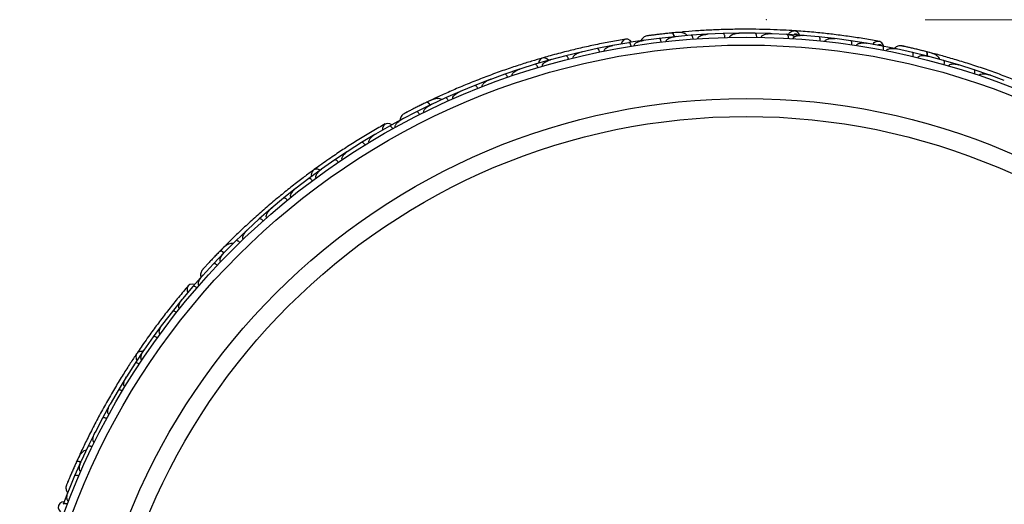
# Model space of a CAD drawing. Header units: millimetres. Extents: x 67.9 to 154, y 110.8 to 178.6.
# Tile 102 of 109: x 124.5 to 130.7, y 138.8 to 141.8. Entities that reach past the tile are written whole.
import ezdxf

# ---------------------------------------------------------------- set-up
doc = ezdxf.new("R2010")
doc.units = ezdxf.units.MM
doc.header["$PDSIZE"] = -1
doc.styles.add('SLDTEXTSTYLE0', font='TXT', dxfattribs={"width": 0.75})
doc.dimstyles.new('SLDDIMSTYLE0', dxfattribs={"dimtxt": 3.5, "dimasz": 3.302, "dimexe": 0, "dimexo": 0.0625, "dimgap": 0.875, "dimtad": 1, "dimdec": 0, "dimlfac": 20, "dimrnd": 1e-09, "dimzin": 12, "dimdsep": 46, "dimtxsty": 'SLDTEXTSTYLE0', "dimsah": 1, "dimcen": 0.09, "dimadec": 0, "dimazin": 3, "dimtfac": 1, "dimtofl": 0, "dimtmove": 0, "dimatfit": 3, "dimfxl": 1, "dimfrac": 2, "dimtolj": 1, "dimtzin": 12, "dimarcsym": 0})

# ---------------------------------------------------------------- blocks, each defined once
blk = doc.blocks.new('_D')
at = {"color": 7, "linetype": 'Continuous', "lineweight": 18, "transparency": 16777216}
for p, q in [((130.226, 141.8453), (153.9517, 141.8453)), ((152.9517, 141.8453), (152.9517, 114.3453)), ((129.4723, 114.3453), (153.9517, 114.3453))]:
    blk.add_line(p, q, dxfattribs=at)
for points in [[(152.9517, 141.8453), (152.4437, 138.5433), (153.4597, 138.5433)], [(152.9517, 114.3453), (153.4597, 117.6473), (152.4437, 117.6473)]]:
    blk.add_solid(points, dxfattribs=at)
at = {"color": 7, "linetype": 'Continuous', "lineweight": 18, "transparency": 16777216, "insert": (148.44, 125.2081), "char_height": 3.5, "attachment_point": 1, "rotation": 90, "style": 'SLDTEXTSTYLE0'}
blk.add_mtext('550', dxfattribs=at)

msp = doc.modelspace()

# ---------------------------------------------------------------- linework, layer by layer
at = {"color": 7, "linetype": 'Continuous', "lineweight": 25}
for p, q in [((128.6969, 141.7676), (128.6371, 141.762)), ((128.457, 141.7154), (128.3592, 141.7005)), ((128.4545, 141.7145), (128.4487, 141.7138)), ((128.5499, 141.7274), (128.4489, 141.7138)), ((128.6478, 141.7381), (128.5499, 141.7274)), ((128.657, 141.7386), (128.6506, 141.738)), ((128.7516, 141.7471), (128.6507, 141.738)), ((128.8494, 141.7535), (128.7516, 141.7471)), ((128.953, 141.7578), (128.8521, 141.7532)), ((128.8591, 141.7535), (128.8521, 141.7532)), ((129.0507, 141.7599), (128.953, 141.7579)), ((129.1542, 141.7597), (129.0535, 141.7596)), ((129.0608, 141.7596), (129.0536, 141.7596)), ((129.2518, 141.7576), (129.1542, 141.7598)), ((129.3551, 141.7529), (129.2545, 141.7571)), ((129.2621, 141.7568), (129.2547, 141.7571)), ((129.4526, 141.7464), (129.3552, 141.7529)), ((129.5558, 141.7372), (129.4553, 141.7458)), ((129.4629, 141.7452), (129.4556, 141.7458)), ((129.6532, 141.7265), (129.5559, 141.7373)), ((129.7563, 141.7127), (129.6559, 141.7257)), ((129.6633, 141.7248), (129.6562, 141.7257)), ((129.8535, 141.6976), (129.7563, 141.7127)), ((128.0579, 141.6411), (127.9628, 141.618)), ((128.1596, 141.6634), (128.0607, 141.6414)), ((128.068, 141.643), (128.061, 141.6415)), ((128.2561, 141.6825), (128.1596, 141.6635)), ((128.3592, 141.7004), (128.2589, 141.6827)), ((128.2658, 141.6839), (128.2592, 141.6827)), ((129.9565, 141.6792), (129.8562, 141.6968)), ((129.8631, 141.6955), (129.8566, 141.6967)), ((130.0457, 141.6614), (129.9566, 141.6792)), ((130.0509, 141.6598), (130.0453, 141.6611)), ((130.145, 141.6392), (130.0454, 141.661)), ((130.0536, 141.6598), (130.0457, 141.6614)), ((130.2407, 141.6158), (130.145, 141.6393)), ((130.2813, 141.6309), (130.2388, 141.642)), ((127.8626, 141.5913), (127.7688, 141.5641)), ((127.9628, 141.6179), (127.8654, 141.5917)), ((127.8727, 141.5936), (127.8656, 141.5917)), ((130.2494, 141.6132), (130.2432, 141.6148)), ((130.3413, 141.5888), (130.2433, 141.6148)), ((130.4353, 141.5613), (130.3413, 141.5888)), ((127.6701, 141.5331), (127.5777, 141.5018)), ((127.7688, 141.564), (127.6729, 141.5336)), ((127.6801, 141.5358), (127.673, 141.5336)), ((130.4444, 141.5581), (130.4378, 141.5602)), ((130.5342, 141.53), (130.4378, 141.5602)), ((130.6267, 141.4985), (130.5342, 141.53)), ((127.4804, 141.4665), (127.3893, 141.4312)), ((127.5777, 141.5017), (127.4831, 141.4671)), ((127.4899, 141.4696), (127.4831, 141.4672)), ((130.7239, 141.463), (130.6292, 141.4973)), ((130.6361, 141.4948), (130.6293, 141.4973)), ((127.2934, 141.3916), (127.2037, 141.3522)), ((127.3025, 141.395), (127.296, 141.3923)), ((127.3893, 141.4311), (127.2961, 141.3923)), ((127.1307, 141.3458), (127.091, 141.327)), ((127.2037, 141.3521), (127.1119, 141.3091)), ((127.1092, 141.3082), (127.0209, 141.2647)), ((127.1177, 141.3118), (127.1119, 141.3091)), ((126.9377, 141.2216), (126.8508, 141.1742)), ((126.9356, 141.2199), (126.9305, 141.2173)), ((127.0209, 141.2646), (126.9306, 141.2173)), ((126.8509, 141.1741), (126.7627, 141.1231)), ((126.7601, 141.122), (126.6759, 141.0711)), ((126.7688, 141.1266), (126.763, 141.1233)), ((126.676, 141.071), (126.5906, 141.0165)), ((126.5969, 141.0205), (126.5909, 141.0167)), ((126.5066, 140.961), (126.4241, 140.903)), ((126.5881, 141.0153), (126.5066, 140.961)), ((126.4216, 140.9017), (126.3428, 140.844)), ((126.4303, 140.9073), (126.4242, 140.9031)), ((126.3428, 140.844), (126.263, 140.7825)), ((126.2606, 140.7811), (126.1844, 140.7201)), ((126.269, 140.7871), (126.2631, 140.7826)), ((126.1845, 140.7201), (126.1074, 140.6552)), ((126.1051, 140.6537), (126.0315, 140.5893)), ((126.113, 140.6599), (126.1075, 140.6552)), ((126.0316, 140.5893), (125.9573, 140.5209)), ((125.9624, 140.5256), (125.9572, 140.5209)), ((125.955, 140.5193), (125.8842, 140.4516)), ((125.8177, 140.4207), (125.7869, 140.3894)), ((125.8842, 140.4516), (125.8127, 140.3798)), ((125.8105, 140.378), (125.7423, 140.3069)), ((125.8172, 140.3842), (125.8126, 140.3797)), ((125.7424, 140.3069), (125.6737, 140.2315)), ((125.6788, 140.238), (125.6135, 140.1637)), ((125.6775, 140.2357), (125.6736, 140.2314)), ((125.6135, 140.1636), (125.5482, 140.0855)), ((125.5527, 140.0909), (125.5484, 140.0858)), ((125.5461, 140.0836), (125.4844, 140.007)), ((125.4844, 140.0069), (125.4229, 139.9265)), ((125.4209, 139.9245), (125.3629, 139.8457)), ((125.4274, 139.9324), (125.423, 139.9268)), ((125.3629, 139.8456), (125.3052, 139.7629)), ((125.3033, 139.7608), (125.249, 139.6797)), ((125.3096, 139.7691), (125.3053, 139.7631)), ((125.249, 139.6796), (125.1951, 139.5946)), ((125.1991, 139.601), (125.1951, 139.5947)), ((125.1933, 139.5925), (125.1425, 139.5091)), ((125.1426, 139.509), (125.0924, 139.4217)), ((125.0907, 139.4195), (125.0436, 139.3339)), ((125.096, 139.4281), (125.0924, 139.4218)), ((125.0437, 139.3339), (124.9972, 139.2442)), ((124.9956, 139.2419), (124.9522, 139.1541)), ((125.0004, 139.2503), (124.9972, 139.2442)), ((124.9004, 139.1023), (124.8821, 139.0623)), ((124.9523, 139.154), (124.9097, 139.0621)), ((124.9081, 139.0597), (124.8684, 138.9696)), ((124.9123, 139.0678), (124.9096, 139.062)), ((124.8685, 138.9695), (124.8297, 138.8753)), ((124.8324, 138.8831), (124.7964, 138.7909)), ((124.8319, 138.8805), (124.8297, 138.8751))]:
    msp.add_line(p, q, dxfattribs=at)
at = {"color": 7, "linetype": 'Continuous', "lineweight": 25, "flags": 128}
for points in [[(128.3764, 141.7035), (128.3673, 141.7139), (128.3532, 141.7217), (128.3382, 141.7225), (128.3245, 141.7159), (128.3143, 141.7031), (128.3102, 141.6922)], [(130.185, 141.6556), (130.1853, 141.6555), (130.1856, 141.6554)], [(127.8542, 141.589), (127.8429, 141.599), (127.8281, 141.6047), (127.8134, 141.6033), (127.8009, 141.5951), (127.7924, 141.5812), (127.7898, 141.5706)], [(127.041, 141.3028), (127.0413, 141.303), (127.0416, 141.3031)], [(126.866, 141.1828), (126.8539, 141.1895), (126.8379, 141.192), (126.8236, 141.1876), (126.813, 141.1768), (126.8078, 141.1612), (126.8076, 141.1496)], [(126.4144, 140.8967), (126.4005, 140.9022), (126.3846, 140.9025), (126.3712, 140.8962), (126.3623, 140.8842), (126.3591, 140.8682), (126.3602, 140.8573)], [(125.7482, 140.3496), (125.7484, 140.3499), (125.7487, 140.3501)], [(125.6248, 140.177), (125.6111, 140.1791), (125.5952, 140.1761), (125.5833, 140.167), (125.5771, 140.1532), (125.5775, 140.1368), (125.5813, 140.1258)], [(125.2983, 139.7536), (125.2833, 139.7541), (125.2683, 139.7489), (125.2579, 139.7384), (125.2536, 139.7241), (125.256, 139.708), (125.2608, 139.6981)], [(124.8593, 139.0117), (124.8595, 139.012), (124.8596, 139.0123)], [(124.8024, 138.8073), (124.7889, 138.8046), (124.775, 138.7963), (124.7669, 138.7837), (124.7657, 138.7686), (124.7717, 138.7533), (124.7791, 138.7443)]]:
    msp.add_lwpolyline(points, dxfattribs=at)
at = {"color": 1, "linetype": 'Continuous', "lineweight": 25, "flags": 128}
for points in [[(128.647, 141.7378), (128.6461, 141.7408), (128.6434, 141.7482), (128.6404, 141.7541), (128.6373, 141.7585), (128.6341, 141.761), (128.631, 141.7616)], [(130.2398, 141.6158), (130.2399, 141.619), (130.2399, 141.6268), (130.2392, 141.6334), (130.2377, 141.6386), (130.2356, 141.6421), (130.2329, 141.6437)], [(127.1085, 141.3076), (127.1066, 141.3102), (127.1016, 141.3161), (127.0968, 141.3207), (127.0924, 141.3237), (127.0885, 141.325), (127.0853, 141.3246)], [(125.81, 140.3772), (125.8073, 140.379), (125.8006, 140.3829), (125.7945, 140.3855), (125.7893, 140.3868), (125.7852, 140.3867), (125.7824, 140.3852)], [(124.908, 139.0588), (124.9049, 139.0595), (124.8972, 139.0609), (124.8906, 139.0613), (124.8852, 139.0607), (124.8815, 139.0592), (124.8793, 139.0569)]]:
    msp.add_lwpolyline(points, dxfattribs=at)
at = {"color": 7, "linetype": 'Continuous', "lineweight": 25}
for radius in [4.575, 4.525, 4.188, 4.075]:
    msp.add_circle((129.0976, 137.1602), radius, dxfattribs=at)
for centre, start, end in [((130.2768, 141.6059), 25.6192, 71.09896), ((127.1433, 141.3238), 65.6192, 111.09896), ((125.8372, 140.4043), 85.6192, 131.09896), ((124.9242, 139.0936), 105.6192, 151.09896)]:
    msp.add_arc(centre, 0.0257, start, end, dxfattribs=at)
for points, knots in [([(128.7271, 141.7447), (128.7257, 141.7464), (128.7213, 141.7522), (128.7053, 141.7609), (128.6752, 141.7658), (128.646, 141.7631), (128.6309, 141.7616)], [0, 0, 0, 0, 0.072179, 0.23804, 0.606499, 1, 1, 1, 1]), ([(129.4028, 141.7752), (129.38, 141.7766), (129.3346, 141.7794), (129.2512, 141.783), (129.1601, 141.7851), (129.0634, 141.7855), (128.9649, 141.7836), (128.8684, 141.7799), (128.7765, 141.7744), (128.7229, 141.77), (128.6961, 141.7678)], [0, 0, 0, 0, 0.125106, 0.249728, 0.374674, 0.499875, 0.624989, 0.750289, 0.875176, 1, 1, 1, 1]), ([(129.4345, 141.7476), (129.4325, 141.752), (129.4282, 141.7614), (129.4163, 141.7707), (129.4058, 141.7756), (129.4001, 141.7751), (129.3994, 141.775)], [0, 0, 0, 0, 0.294651, 0.633998, 0.954008, 1, 1, 1, 1]), ([(129.9394, 141.708), (129.9089, 141.7135), (129.851, 141.7239), (129.7529, 141.7389), (129.6577, 141.7515), (129.5598, 141.7624), (129.4748, 141.7703), (129.4194, 141.7739), (129.4007, 141.7751)], [0, 0, 0, 0, 0.214182, 0.407294, 0.580755, 0.735775, 0.910849, 1, 1, 1, 1]), ([(128.3392, 141.7227), (128.3089, 141.7174), (128.2511, 141.7075), (128.1539, 141.6883), (128.06, 141.6677), (127.964, 141.6445), (127.8847, 141.6238), (127.8347, 141.6093), (127.8203, 141.6051)], [0, 0, 0, 0, 0.218056, 0.41472, 0.591204, 0.748988, 0.927243, 1, 1, 1, 1]), ([(128.393, 141.6807), (128.3929, 141.6811), (128.3927, 141.6826), (128.393, 141.6857), (128.3952, 141.6906), (128.4028, 141.6987), (128.416, 141.7058), (128.4326, 141.7113), (128.4433, 141.7135), (128.4488, 141.7143), (128.4489, 141.7143)], [0, 0, 0, 0, 0.0165279, 0.0607653, 0.1238722, 0.2334997, 0.5249132, 0.7588895, 0.9964268, 1, 1, 1, 1]), ([(128.4729, 141.7428), (128.4689, 141.7417), (128.4609, 141.7397), (128.4507, 141.7332), (128.4429, 141.7252), (128.4378, 141.7182), (128.4365, 141.7136), (128.4362, 141.7123)], [0, 0, 0, 0, 0.25091, 0.490928, 0.714443, 0.918171, 1, 1, 1, 1]), ([(128.6342, 141.762), (128.6247, 141.761), (128.6056, 141.759), (128.5762, 141.7558), (128.548, 141.7525), (128.5226, 141.7494), (128.501, 141.7466), (128.4849, 141.7445), (128.4747, 141.7431), (128.4734, 141.7429), (128.4728, 141.7428)], [0, 0, 0, 0, 0.125334, 0.250235, 0.375705, 0.501507, 0.627081, 0.752403, 0.878333, 1, 1, 1, 1]), ([(128.5008, 141.7466), (128.4933, 141.7456), (128.4785, 141.7436), (128.4748, 141.7431), (128.473, 141.7428)], [0, 0, 0, 0, 0.499789, 1, 1, 1, 1]), ([(128.5632, 141.7039), (128.5629, 141.7055), (128.5623, 141.7096), (128.5606, 141.7159), (128.5577, 141.7221), (128.5543, 141.7264), (128.5516, 141.7276), (128.5501, 141.7275), (128.5499, 141.7275), (128.5498, 141.7275)], [0, 0, 0, 0, 0.115379, 0.305714, 0.501275, 0.725673, 0.950237, 0.993474, 1, 1, 1, 1]), ([(128.5936, 141.7074), (128.5936, 141.7081), (128.5935, 141.7099), (128.5943, 141.7133), (128.5972, 141.7184), (128.6071, 141.727), (128.6256, 141.7345), (128.642, 141.7376), (128.6506, 141.7385), (128.6507, 141.7385)], [0, 0, 0, 0, 0.027389, 0.072139, 0.141885, 0.269095, 0.620342, 0.996419, 1, 1, 1, 1]), ([(128.6457, 141.7368), (128.6456, 141.7374), (128.6444, 141.7431), (128.6411, 141.7514), (128.6362, 141.7598), (128.6328, 141.7618), (128.6311, 141.7617), (128.631, 141.7616)], [0, 0, 0, 0, 0.031649, 0.346473, 0.661385, 0.976294, 1, 1, 1, 1]), ([(128.7639, 141.7231), (128.7637, 141.7246), (128.7633, 141.7288), (128.7618, 141.7351), (128.7592, 141.7414), (128.7559, 141.7459), (128.7533, 141.7472), (128.7518, 141.7472), (128.7516, 141.7472), (128.7515, 141.7472)], [0, 0, 0, 0, 0.11561, 0.30578, 0.501222, 0.725698, 0.950344, 0.993485, 1, 1, 1, 1]), ([(128.7941, 141.7252), (128.7941, 141.7261), (128.7941, 141.7282), (128.7955, 141.7321), (128.7994, 141.7374), (128.8121, 141.7462), (128.8307, 141.7515), (128.8462, 141.7534), (128.8522, 141.7537), (128.8523, 141.7537)], [0, 0, 0, 0, 0.0388574, 0.084812, 0.162938, 0.3126958, 0.7369051, 0.9964149, 1, 1, 1, 1]), ([(128.9643, 141.7333), (128.9643, 141.7335), (128.9642, 141.7363), (128.9636, 141.7418), (128.9618, 141.7487), (128.9591, 141.7543), (128.9561, 141.7574), (128.9539, 141.758), (128.953, 141.758), (128.953, 141.758)], [0, 0, 0, 0, 0.016652, 0.207028, 0.398551, 0.59936, 0.831024, 0.993492, 1, 1, 1, 1]), ([(128.9944, 141.7341), (128.9944, 141.7341), (128.9943, 141.7354), (128.9947, 141.7382), (128.9971, 141.7426), (129.0041, 141.7492), (129.0172, 141.755), (129.0348, 141.759), (129.0472, 141.76), (129.0536, 141.76), (129.0536, 141.76)], [0, 0, 0, 0, 0.002835, 0.050977, 0.110337, 0.207812, 0.453185, 0.72164, 0.996415, 1, 1, 1, 1]), ([(129.1644, 141.7348), (129.1644, 141.735), (129.1644, 141.7378), (129.1641, 141.7432), (129.1626, 141.7502), (129.1602, 141.7559), (129.1572, 141.7592), (129.1551, 141.7599), (129.1543, 141.7599), (129.1542, 141.7599)], [0, 0, 0, 0, 0.016742, 0.207072, 0.39855, 0.599335, 0.831038, 0.993495, 1, 1, 1, 1]), ([(129.1944, 141.7342), (129.1944, 141.7345), (129.1944, 141.7356), (129.195, 141.7381), (129.1967, 141.7414), (129.2014, 141.7464), (129.2091, 141.7507), (129.2272, 141.7568), (129.2427, 141.758), (129.2547, 141.7576), (129.2547, 141.7576)], [0, 0, 0, 0, 0.013073, 0.044023, 0.100225, 0.166357, 0.329721, 0.473923, 0.996413, 1, 1, 1, 1]), ([(129.3522, 141.7532), (129.3523, 141.7532), (129.3565, 141.7529), (129.3648, 141.7521), (129.3786, 141.7493), (129.3921, 141.7453), (129.4003, 141.7395), (129.4035, 141.7372)], [0, 0, 0, 0, 0.004523, 0.233196, 0.460094, 0.786504, 1, 1, 1, 1]), ([(129.3643, 141.7275), (129.3643, 141.729), (129.3645, 141.7332), (129.3638, 141.7397), (129.3621, 141.7463), (129.3594, 141.7511), (129.3569, 141.7528), (129.3555, 141.753), (129.3552, 141.753), (129.3552, 141.753)], [0, 0, 0, 0, 0.115812, 0.305837, 0.501174, 0.72572, 0.95044, 0.993495, 1, 1, 1, 1]), ([(129.3943, 141.7256), (129.3943, 141.7262), (129.3945, 141.728), (129.3958, 141.7311), (129.4004, 141.7368), (129.409, 141.7412), (129.4279, 141.7467), (129.4436, 141.7472), (129.4555, 141.7463), (129.4556, 141.7463)], [0, 0, 0, 0, 0.02335, 0.0734618, 0.134698, 0.325553, 0.4727956, 0.9964114, 1, 1, 1, 1]), ([(129.5639, 141.7114), (129.564, 141.713), (129.5643, 141.7171), (129.564, 141.7237), (129.5625, 141.7303), (129.5601, 141.7353), (129.5577, 141.737), (129.5562, 141.7373), (129.556, 141.7373), (129.5559, 141.7373)], [0, 0, 0, 0, 0.115717, 0.305809, 0.501194, 0.725709, 0.950396, 0.993491, 1, 1, 1, 1]), ([(129.5939, 141.7082), (129.594, 141.7091), (129.5943, 141.7107), (129.5956, 141.7135), (129.599, 141.7176), (129.6054, 141.7214), (129.6187, 141.7261), (129.6359, 141.7277), (129.6501, 141.7269), (129.6561, 141.7262), (129.6562, 141.7262)], [0, 0, 0, 0, 0.033619, 0.06472, 0.12594, 0.251128, 0.375462, 0.735616, 0.996419, 1, 1, 1, 1]), ([(129.6533, 141.7266), (129.6533, 141.7265), (129.6542, 141.7264), (129.6551, 141.7257), (129.6559, 141.725)], [0, 0, 0, 0, 0.036565, 1, 1, 1, 1]), ([(129.7632, 141.6866), (129.7632, 141.6868), (129.7636, 141.6896), (129.764, 141.695), (129.7634, 141.7021), (129.7618, 141.7081), (129.7593, 141.7117), (129.7573, 141.7127), (129.7565, 141.7128), (129.7564, 141.7128)], [0, 0, 0, 0, 0.016361, 0.206885, 0.398546, 0.599431, 0.830981, 0.993482, 1, 1, 1, 1]), ([(129.9642, 141.6777), (129.9635, 141.6807), (129.9617, 141.6892), (129.9527, 141.6997), (129.9423, 141.7074), (129.9353, 141.7081), (129.9334, 141.7083)], [0, 0, 0, 0, 0.188113, 0.540672, 0.870811, 1, 1, 1, 1]), ([(128.0085, 141.6037), (128.0083, 141.6045), (128.008, 141.6061), (128.0083, 141.6092), (128.01, 141.6142), (128.0147, 141.62), (128.0257, 141.629), (128.0413, 141.6364), (128.0549, 141.6405), (128.0608, 141.6419), (128.0609, 141.6419)], [0, 0, 0, 0, 0.033619, 0.06472, 0.12594, 0.251128, 0.375462, 0.735616, 0.996419, 1, 1, 1, 1]), ([(128.175, 141.6412), (128.1749, 141.6415), (128.1743, 141.6442), (128.1728, 141.6494), (128.1699, 141.6559), (128.1663, 141.661), (128.1627, 141.6636), (128.1605, 141.6638), (128.1597, 141.6636), (128.1596, 141.6636)], [0, 0, 0, 0, 0.016361, 0.206885, 0.398546, 0.599431, 0.830981, 0.993482, 1, 1, 1, 1]), ([(128.2048, 141.6473), (128.2047, 141.6484), (128.2045, 141.6498), (128.2049, 141.6527), (128.2066, 141.6574), (128.2117, 141.6632), (128.2232, 141.6718), (128.2392, 141.6785), (128.253, 141.6821), (128.259, 141.6832), (128.2591, 141.6832)], [0, 0, 0, 0, 0.043992, 0.056542, 0.118212, 0.248584, 0.377912, 0.733921, 0.996423, 1, 1, 1, 1]), ([(128.3736, 141.6776), (128.3733, 141.6791), (128.3725, 141.6832), (128.3705, 141.6895), (128.3674, 141.6955), (128.3638, 141.6996), (128.361, 141.7007), (128.3596, 141.7007), (128.3593, 141.7006), (128.3593, 141.7006)], [0, 0, 0, 0, 0.11528, 0.305681, 0.50129, 0.725661, 0.950196, 0.99347, 1, 1, 1, 1]), ([(129.7933, 141.682), (129.7936, 141.6831), (129.7939, 141.6845), (129.7952, 141.6871), (129.7985, 141.6909), (129.8053, 141.6946), (129.819, 141.6987), (129.8363, 141.6996), (129.8505, 141.6982), (129.8565, 141.6972), (129.8566, 141.6972)], [0, 0, 0, 0, 0.043992, 0.056542, 0.118212, 0.248584, 0.377912, 0.733921, 0.996423, 1, 1, 1, 1]), ([(129.8536, 141.6977), (129.8537, 141.6977), (129.8546, 141.6975), (129.8554, 141.6968), (129.8562, 141.696)], [0, 0, 0, 0, 0.03654, 1, 1, 1, 1]), ([(129.9622, 141.6528), (129.9625, 141.6543), (129.9632, 141.6584), (129.9634, 141.665), (129.9626, 141.6717), (129.9606, 141.6769), (129.9584, 141.6788), (129.957, 141.6792), (129.9567, 141.6793), (129.9567, 141.6793)], [0, 0, 0, 0, 0.11528, 0.305681, 0.50129, 0.725661, 0.950196, 0.99347, 1, 1, 1, 1]), ([(129.9815, 141.649), (129.9816, 141.6494), (129.9819, 141.6509), (129.9833, 141.6537), (129.987, 141.6576), (129.9969, 141.6627), (130.0117, 141.6648), (130.0293, 141.6643), (130.0401, 141.6626), (130.0455, 141.6615), (130.0456, 141.6615)], [0, 0, 0, 0, 0.016528, 0.060765, 0.123872, 0.2335, 0.524913, 0.758889, 0.996427, 1, 1, 1, 1]), ([(130.0779, 141.6801), (130.0737, 141.6805), (130.0655, 141.6812), (130.0537, 141.6786), (130.0437, 141.6738), (130.0365, 141.669), (130.0337, 141.6651), (130.033, 141.6639)], [0, 0, 0, 0, 0.25091, 0.490928, 0.714443, 0.918171, 1, 1, 1, 1]), ([(130.236, 141.6429), (130.2267, 141.6453), (130.2082, 141.6499), (130.1794, 141.657), (130.1518, 141.6635), (130.1268, 141.6693), (130.1056, 141.674), (130.0898, 141.6775), (130.0796, 141.6797), (130.0784, 141.68), (130.0778, 141.6801)], [0, 0, 0, 0, 0.125334, 0.250235, 0.375705, 0.501507, 0.627081, 0.752403, 0.878333, 1, 1, 1, 1]), ([(130.1054, 141.6741), (130.0981, 141.6757), (130.0834, 141.679), (130.0798, 141.6797), (130.078, 141.6801)], [0, 0, 0, 0, 0.499789, 1, 1, 1, 1]), ([(130.1494, 141.6127), (130.1497, 141.6142), (130.1506, 141.6183), (130.1511, 141.6248), (130.1505, 141.6316), (130.1488, 141.6368), (130.1466, 141.6389), (130.1452, 141.6393), (130.145, 141.6394), (130.145, 141.6394)], [0, 0, 0, 0, 0.1153787, 0.305714, 0.5012752, 0.7256734, 0.9502371, 0.9934744, 1, 1, 1, 1]), ([(130.2022, 141.6514), (130.2021, 141.6514), (130.1963, 141.6529), (130.1906, 141.6542), (130.185, 141.6556)], [0, 0, 0, 0, 0.016689, 1, 1, 1, 1]), ([(130.3174, 141.5949), (130.3167, 141.597), (130.3146, 141.604), (130.3024, 141.6176), (130.2759, 141.6325), (130.2475, 141.6399), (130.2329, 141.6437)], [0, 0, 0, 0, 0.072206, 0.238092, 0.606551, 1, 1, 1, 1]), ([(130.2382, 141.6154), (130.2383, 141.6159), (130.2392, 141.6217), (130.2389, 141.6307), (130.2372, 141.6402), (130.2346, 141.6432), (130.233, 141.6437), (130.2329, 141.6437)], [0, 0, 0, 0, 0.031649, 0.346473, 0.661385, 0.976294, 1, 1, 1, 1]), ([(127.8149, 141.6038), (127.7928, 141.5974), (127.7487, 141.5844), (127.6669, 141.5587), (127.5777, 141.5287), (127.4833, 141.4948), (127.3879, 141.458), (127.2955, 141.4201), (127.2084, 141.3822), (127.1587, 141.3592), (127.1338, 141.3477)], [0, 0, 0, 0, 0.125142, 0.249793, 0.374676, 0.499862, 0.624967, 0.750259, 0.875063, 1, 1, 1, 1]), ([(127.8149, 141.5518), (127.8148, 141.5523), (127.8143, 141.5541), (127.8145, 141.5575), (127.8169, 141.5644), (127.8234, 141.5714), (127.8393, 141.5831), (127.8539, 141.5889), (127.8654, 141.5921), (127.8655, 141.5922)], [0, 0, 0, 0, 0.02335, 0.0734618, 0.134698, 0.325553, 0.4727956, 0.9964114, 1, 1, 1, 1]), ([(127.9792, 141.5964), (127.9787, 141.598), (127.9776, 141.602), (127.975, 141.608), (127.9714, 141.6137), (127.9674, 141.6175), (127.9646, 141.6184), (127.9631, 141.6182), (127.9629, 141.6181), (127.9628, 141.6181)], [0, 0, 0, 0, 0.115717, 0.305809, 0.501194, 0.725709, 0.950396, 0.993491, 1, 1, 1, 1]), ([(130.1793, 141.6055), (130.1794, 141.6062), (130.1799, 141.6079), (130.1819, 141.6109), (130.1864, 141.6147), (130.1986, 141.6194), (130.2185, 141.6201), (130.235, 141.6174), (130.2434, 141.6152), (130.2435, 141.6152)], [0, 0, 0, 0, 0.027389, 0.072139, 0.141885, 0.269095, 0.620342, 0.996419, 1, 1, 1, 1]), ([(130.2406, 141.616), (130.2407, 141.6159), (130.2416, 141.6157), (130.2423, 141.6149), (130.243, 141.6141)], [0, 0, 0, 0, 0.03659, 1, 1, 1, 1]), ([(130.9713, 141.3887), (130.9502, 141.3979), (130.9081, 141.4164), (130.8289, 141.4493), (130.7412, 141.4836), (130.6472, 141.5183), (130.5504, 141.5515), (130.4552, 141.5818), (130.3642, 141.6088), (130.3113, 141.6231), (130.2849, 141.6302)], [0, 0, 0, 0, 0.125142, 0.249793, 0.374676, 0.499862, 0.624967, 0.750259, 0.875063, 1, 1, 1, 1]), ([(130.3446, 141.562), (130.3449, 141.5635), (130.346, 141.5676), (130.3467, 141.5741), (130.3465, 141.5809), (130.3449, 141.5862), (130.3429, 141.5883), (130.3415, 141.5888), (130.3413, 141.5889), (130.3412, 141.5889)], [0, 0, 0, 0, 0.11561, 0.30578, 0.501222, 0.725698, 0.950344, 0.993485, 1, 1, 1, 1]), ([(127.6242, 141.4915), (127.6241, 141.4918), (127.6237, 141.4928), (127.6234, 141.4953), (127.6239, 141.4991), (127.6266, 141.5053), (127.6324, 141.512), (127.6473, 141.5239), (127.6614, 141.5303), (127.6728, 141.534), (127.6729, 141.5341)], [0, 0, 0, 0, 0.013073, 0.044023, 0.100225, 0.166357, 0.329721, 0.473923, 0.996413, 1, 1, 1, 1]), ([(127.7861, 141.5432), (127.7856, 141.5447), (127.7843, 141.5487), (127.7815, 141.5546), (127.7776, 141.5602), (127.7734, 141.5638), (127.7705, 141.5645), (127.7691, 141.5642), (127.7689, 141.5642), (127.7688, 141.5642)], [0, 0, 0, 0, 0.115812, 0.305837, 0.501174, 0.72572, 0.95044, 0.993495, 1, 1, 1, 1]), ([(130.3737, 141.5537), (130.374, 141.5546), (130.3747, 141.5566), (130.3773, 141.5597), (130.3829, 141.5633), (130.3977, 141.5672), (130.4171, 141.5659), (130.4323, 141.5623), (130.4381, 141.5606), (130.4381, 141.5606)], [0, 0, 0, 0, 0.038857, 0.084812, 0.162938, 0.312696, 0.736905, 0.996415, 1, 1, 1, 1]), ([(130.4353, 141.5614), (130.4353, 141.5614), (130.4362, 141.5611), (130.4369, 141.5603), (130.4376, 141.5595)], [0, 0, 0, 0, 0.036597, 1, 1, 1, 1]), ([(130.5364, 141.5031), (130.5365, 141.5033), (130.5373, 141.506), (130.5386, 141.5113), (130.5393, 141.5184), (130.5387, 141.5246), (130.5369, 141.5285), (130.5351, 141.5298), (130.5343, 141.5301), (130.5342, 141.5301)], [0, 0, 0, 0, 0.016652, 0.207028, 0.398551, 0.59936, 0.831024, 0.993492, 1, 1, 1, 1]), ([(127.4362, 141.4229), (127.4362, 141.423), (127.4357, 141.4242), (127.4352, 141.4269), (127.4359, 141.4319), (127.4402, 141.4405), (127.4505, 141.4504), (127.4657, 141.4602), (127.4771, 141.4654), (127.483, 141.4676), (127.4831, 141.4676)], [0, 0, 0, 0, 0.002835, 0.050977, 0.110337, 0.207812, 0.453185, 0.72164, 0.996415, 1, 1, 1, 1]), ([(127.5958, 141.4817), (127.5957, 141.482), (127.5948, 141.4846), (127.5926, 141.4896), (127.5888, 141.4956), (127.5846, 141.5002), (127.5807, 141.5022), (127.5785, 141.5022), (127.5777, 141.5019), (127.5776, 141.5019)], [0, 0, 0, 0, 0.016742, 0.207072, 0.39855, 0.599335, 0.831038, 0.993495, 1, 1, 1, 1]), ([(130.5649, 141.4935), (130.5649, 141.4936), (130.5653, 141.4948), (130.5667, 141.4972), (130.5704, 141.5006), (130.5793, 141.5044), (130.5935, 141.5054), (130.6114, 141.5032), (130.6235, 141.4998), (130.6294, 141.4977), (130.6295, 141.4977)], [0, 0, 0, 0, 0.002835, 0.050977, 0.110337, 0.207812, 0.453185, 0.72164, 0.996415, 1, 1, 1, 1]), ([(130.6267, 141.4986), (130.6268, 141.4986), (130.6276, 141.4983), (130.6283, 141.4974), (130.6289, 141.4966)], [0, 0, 0, 0, 0.036601, 1, 1, 1, 1]), ([(127.2511, 141.3461), (127.2508, 141.347), (127.25, 141.349), (127.25, 141.353), (127.2519, 141.3594), (127.2608, 141.3719), (127.2765, 141.3833), (127.2904, 141.3904), (127.296, 141.3928), (127.296, 141.3928)], [0, 0, 0, 0, 0.0388574, 0.084812, 0.162938, 0.3126958, 0.7369051, 0.9964149, 1, 1, 1, 1]), ([(127.4082, 141.4119), (127.4081, 141.4121), (127.4071, 141.4147), (127.4047, 141.4196), (127.4006, 141.4255), (127.3962, 141.4299), (127.3923, 141.4317), (127.3901, 141.4316), (127.3892, 141.4313), (127.3892, 141.4312)], [0, 0, 0, 0, 0.016652, 0.207028, 0.398551, 0.59936, 0.831024, 0.993492, 1, 1, 1, 1]), ([(127.1814, 141.3415), (127.1796, 141.3427), (127.1735, 141.3466), (127.1554, 141.3493), (127.1255, 141.3436), (127.099, 141.331), (127.0853, 141.3246)], [0, 0, 0, 0, 0.072206, 0.238092, 0.606551, 1, 1, 1, 1]), ([(127.2234, 141.3337), (127.2227, 141.3352), (127.2209, 141.3389), (127.2173, 141.3444), (127.2128, 141.3494), (127.2082, 141.3525), (127.2052, 141.3528), (127.2038, 141.3524), (127.2036, 141.3522), (127.2036, 141.3522)], [0, 0, 0, 0, 0.11561, 0.30578, 0.501222, 0.725698, 0.950344, 0.993485, 1, 1, 1, 1]), ([(127.0883, 141.326), (127.0796, 141.3218), (127.0624, 141.3134), (127.0359, 141.3003), (127.0105, 141.2876), (126.9877, 141.2759), (126.9684, 141.266), (126.954, 141.2585), (126.9448, 141.2536), (126.9437, 141.253), (126.9432, 141.2528)], [0, 0, 0, 0, 0.125334, 0.250235, 0.375705, 0.501507, 0.627081, 0.752403, 0.878333, 1, 1, 1, 1]), ([(127.0568, 141.3107), (127.0568, 141.3106), (127.0514, 141.308), (127.0462, 141.3054), (127.041, 141.3028)], [0, 0, 0, 0, 0.017404, 1, 1, 1, 1]), ([(127.0688, 141.2608), (127.0685, 141.2614), (127.0678, 141.2631), (127.0674, 141.2666), (127.0684, 141.2724), (127.0747, 141.2838), (127.0895, 141.2972), (127.1039, 141.3058), (127.1117, 141.3095), (127.1118, 141.3096)], [0, 0, 0, 0, 0.027389, 0.072139, 0.141885, 0.269095, 0.620342, 0.996419, 1, 1, 1, 1]), ([(127.1077, 141.3063), (127.1074, 141.3067), (127.1043, 141.3117), (127.0983, 141.3184), (127.0909, 141.3247), (127.087, 141.3253), (127.0855, 141.3246), (127.0853, 141.3246)], [0, 0, 0, 0, 0.031649, 0.346473, 0.661385, 0.976294, 1, 1, 1, 1]), ([(126.8894, 141.1671), (126.8892, 141.1674), (126.8885, 141.1688), (126.8877, 141.1718), (126.8881, 141.1771), (126.8924, 141.1874), (126.9024, 141.1985), (126.9161, 141.2094), (126.9255, 141.2151), (126.9304, 141.2177), (126.9304, 141.2178)], [0, 0, 0, 0, 0.016528, 0.060765, 0.123872, 0.2335, 0.524913, 0.758889, 0.996427, 1, 1, 1, 1]), ([(126.9433, 141.2528), (126.9398, 141.2504), (126.933, 141.2457), (126.9256, 141.2361), (126.9211, 141.226), (126.9186, 141.2176), (126.9191, 141.2129), (126.9192, 141.2115)], [0, 0, 0, 0, 0.25091, 0.490928, 0.714443, 0.918171, 1, 1, 1, 1]), ([(126.9682, 141.2659), (126.9615, 141.2624), (126.9482, 141.2555), (126.945, 141.2537), (126.9433, 141.2529)], [0, 0, 0, 0, 0.499789, 1, 1, 1, 1]), ([(127.0414, 141.2471), (127.0406, 141.2485), (127.0386, 141.2522), (127.0348, 141.2575), (127.0301, 141.2623), (127.0253, 141.2652), (127.0224, 141.2654), (127.021, 141.2649), (127.0208, 141.2648), (127.0208, 141.2647)], [0, 0, 0, 0, 0.1153787, 0.305714, 0.5012752, 0.7256734, 0.9502371, 0.9934744, 1, 1, 1, 1]), ([(126.8245, 141.1881), (126.7978, 141.1729), (126.7469, 141.1438), (126.6621, 141.0925), (126.5809, 141.041), (126.4987, 140.9864), (126.4312, 140.9398), (126.3892, 140.9091), (126.377, 140.9002)], [0, 0, 0, 0, 0.218056, 0.41472, 0.591204, 0.748988, 0.927243, 1, 1, 1, 1]), ([(126.8722, 141.1575), (126.8714, 141.1589), (126.8693, 141.1625), (126.8652, 141.1676), (126.8603, 141.1723), (126.8554, 141.1749), (126.8525, 141.175), (126.8511, 141.1744), (126.8509, 141.1743), (126.8509, 141.1743)], [0, 0, 0, 0, 0.11528, 0.305681, 0.50129, 0.725661, 0.950196, 0.99347, 1, 1, 1, 1]), ([(126.724, 141.0714), (126.7235, 141.0723), (126.7228, 141.0736), (126.7222, 141.0764), (126.7222, 141.0815), (126.725, 141.0887), (126.7329, 141.1006), (126.7456, 141.1125), (126.7574, 141.1205), (126.7626, 141.1236), (126.7627, 141.1236)], [0, 0, 0, 0, 0.043992, 0.056542, 0.118212, 0.248584, 0.377912, 0.733921, 0.996423, 1, 1, 1, 1]), ([(126.698, 141.0555), (126.6979, 141.0557), (126.6964, 141.058), (126.6932, 141.0624), (126.6882, 141.0675), (126.6831, 141.0711), (126.6789, 141.0722), (126.6767, 141.0717), (126.676, 141.0712), (126.676, 141.0712)], [0, 0, 0, 0, 0.0163611, 0.206885, 0.3985455, 0.5994314, 0.8309806, 0.9934816, 1, 1, 1, 1]), ([(126.5293, 140.9464), (126.5284, 140.9477), (126.526, 140.9511), (126.5215, 140.9558), (126.5162, 140.96), (126.5111, 140.9622), (126.5081, 140.962), (126.5068, 140.9613), (126.5066, 140.9612), (126.5066, 140.9611)], [0, 0, 0, 0, 0.115717, 0.305809, 0.501194, 0.725709, 0.950396, 0.993491, 1, 1, 1, 1]), ([(126.5544, 140.9632), (126.5539, 140.964), (126.5531, 140.9653), (126.5523, 140.9684), (126.5523, 140.9737), (126.5547, 140.9807), (126.5619, 140.9929), (126.574, 141.0052), (126.5855, 141.0137), (126.5905, 141.017), (126.5906, 141.0171)], [0, 0, 0, 0, 0.033619, 0.06472, 0.12594, 0.251128, 0.375462, 0.735616, 0.996419, 1, 1, 1, 1]), ([(126.3725, 140.8972), (126.3539, 140.8835), (126.3169, 140.8563), (126.2488, 140.8041), (126.1752, 140.7454), (126.0982, 140.6813), (126.0211, 140.6141), (125.9472, 140.5468), (125.8783, 140.4814), (125.8395, 140.4428), (125.8201, 140.4235)], [0, 0, 0, 0, 0.125142, 0.249793, 0.374676, 0.499862, 0.624967, 0.750259, 0.875063, 1, 1, 1, 1]), ([(126.3903, 140.8482), (126.3899, 140.8487), (126.3889, 140.8502), (126.3879, 140.8534), (126.3878, 140.8607), (126.3915, 140.8696), (126.4025, 140.886), (126.4142, 140.8965), (126.4239, 140.9035), (126.424, 140.9035)], [0, 0, 0, 0, 0.02335, 0.073462, 0.134698, 0.325553, 0.472796, 0.996411, 1, 1, 1, 1]), ([(126.3661, 140.8304), (126.3652, 140.8316), (126.3626, 140.8349), (126.3579, 140.8395), (126.3524, 140.8434), (126.3472, 140.8454), (126.3442, 140.845), (126.343, 140.8443), (126.3428, 140.8441), (126.3427, 140.8441)], [0, 0, 0, 0, 0.115812, 0.305837, 0.501174, 0.72572, 0.95044, 0.993495, 1, 1, 1, 1]), ([(126.2317, 140.7264), (126.2315, 140.7266), (126.2308, 140.7275), (126.2296, 140.7297), (126.2288, 140.7334), (126.2292, 140.7402), (126.2324, 140.7484), (126.2423, 140.7647), (126.2534, 140.7756), (126.2628, 140.783), (126.2629, 140.783)], [0, 0, 0, 0, 0.013073, 0.044023, 0.100225, 0.166357, 0.329721, 0.473923, 0.996413, 1, 1, 1, 1]), ([(126.2083, 140.7075), (126.2082, 140.7077), (126.2064, 140.7098), (126.2026, 140.7138), (126.197, 140.7182), (126.1915, 140.721), (126.1871, 140.7216), (126.1851, 140.7208), (126.1844, 140.7202), (126.1844, 140.7202)], [0, 0, 0, 0, 0.016742, 0.207072, 0.39855, 0.599335, 0.831038, 0.993495, 1, 1, 1, 1]), ([(126.0785, 140.5977), (126.0785, 140.5977), (126.0776, 140.5986), (126.0762, 140.601), (126.0751, 140.606), (126.0762, 140.6155), (126.0825, 140.6284), (126.0934, 140.6427), (126.1024, 140.6515), (126.1072, 140.6556), (126.1072, 140.6557)], [0, 0, 0, 0, 0.0028352, 0.050977, 0.1103366, 0.2078119, 0.4531845, 0.7216401, 0.9964148, 1, 1, 1, 1]), ([(126.0559, 140.5777), (126.0558, 140.5779), (126.0539, 140.58), (126.05, 140.5838), (126.0442, 140.5879), (126.0385, 140.5905), (126.0342, 140.5909), (126.0321, 140.59), (126.0315, 140.5894), (126.0315, 140.5894)], [0, 0, 0, 0, 0.016652, 0.207028, 0.398551, 0.59936, 0.831024, 0.993492, 1, 1, 1, 1]), ([(125.9308, 140.4621), (125.9302, 140.4629), (125.9288, 140.4645), (125.9274, 140.4683), (125.9271, 140.4749), (125.9311, 140.4897), (125.9419, 140.5058), (125.9526, 140.5172), (125.957, 140.5213), (125.9571, 140.5214)], [0, 0, 0, 0, 0.038857, 0.084812, 0.162938, 0.312696, 0.736905, 0.996415, 1, 1, 1, 1]), ([(125.8669, 140.434), (125.8648, 140.4345), (125.8577, 140.4361), (125.8398, 140.4324), (125.8136, 140.4169), (125.793, 140.396), (125.7824, 140.3852)], [0, 0, 0, 0, 0.0722062, 0.2380923, 0.6065513, 1, 1, 1, 1]), ([(125.909, 140.4411), (125.9079, 140.4422), (125.9049, 140.4451), (125.8997, 140.449), (125.8936, 140.4522), (125.8883, 140.4535), (125.8854, 140.4527), (125.8843, 140.4518), (125.8841, 140.4517), (125.884, 140.4516)], [0, 0, 0, 0, 0.11561, 0.3057804, 0.5012224, 0.7256982, 0.9503445, 0.9934853, 1, 1, 1, 1]), ([(125.7847, 140.3875), (125.778, 140.3807), (125.7647, 140.3669), (125.7442, 140.3455), (125.7248, 140.3249), (125.7073, 140.3061), (125.6925, 140.2901), (125.6816, 140.2782), (125.6746, 140.2705), (125.6738, 140.2696), (125.6734, 140.2691)], [0, 0, 0, 0, 0.125334, 0.250235, 0.375705, 0.501507, 0.627081, 0.752403, 0.878333, 1, 1, 1, 1]), ([(125.7604, 140.3624), (125.7603, 140.3623), (125.7562, 140.3581), (125.7521, 140.3538), (125.7482, 140.3496)], [0, 0, 0, 0, 0.017404, 1, 1, 1, 1]), ([(125.8096, 140.3757), (125.8092, 140.376), (125.8047, 140.3796), (125.7967, 140.3839), (125.7876, 140.3872), (125.7837, 140.3865), (125.7825, 140.3853), (125.7824, 140.3852)], [0, 0, 0, 0, 0.031649, 0.346473, 0.661385, 0.976294, 1, 1, 1, 1]), ([(125.7887, 140.3197), (125.7882, 140.3201), (125.7869, 140.3214), (125.7853, 140.3246), (125.7843, 140.3304), (125.7864, 140.3433), (125.7957, 140.3609), (125.8063, 140.3739), (125.8124, 140.3801), (125.8124, 140.3802)], [0, 0, 0, 0, 0.027389, 0.072139, 0.141885, 0.269095, 0.620342, 0.996419, 1, 1, 1, 1]), ([(125.6924, 140.29), (125.6873, 140.2844), (125.6772, 140.2734), (125.6747, 140.2706), (125.6735, 140.2693)], [0, 0, 0, 0, 0.499789, 1, 1, 1, 1]), ([(125.7676, 140.2974), (125.7664, 140.2984), (125.7633, 140.3012), (125.7579, 140.3049), (125.7517, 140.3078), (125.7463, 140.3089), (125.7435, 140.3081), (125.7424, 140.3071), (125.7422, 140.3069), (125.7422, 140.3069)], [0, 0, 0, 0, 0.115379, 0.305714, 0.501275, 0.725673, 0.950237, 0.993474, 1, 1, 1, 1]), ([(125.6521, 140.1702), (125.6518, 140.1704), (125.6507, 140.1715), (125.649, 140.1741), (125.6475, 140.1792), (125.648, 140.1903), (125.6536, 140.2042), (125.6628, 140.2191), (125.6696, 140.2277), (125.6733, 140.2318), (125.6734, 140.2319)], [0, 0, 0, 0, 0.0165279, 0.0607653, 0.1238722, 0.2334997, 0.5249132, 0.7588895, 0.9964268, 1, 1, 1, 1]), ([(125.6734, 140.2692), (125.671, 140.2657), (125.6663, 140.259), (125.6626, 140.2475), (125.6618, 140.2364), (125.6623, 140.2277), (125.6644, 140.2234), (125.665, 140.2222)], [0, 0, 0, 0, 0.25091, 0.490928, 0.714443, 0.918171, 1, 1, 1, 1]), ([(125.584, 140.1678), (125.5641, 140.1443), (125.5262, 140.0996), (125.4641, 140.0224), (125.4054, 139.9462), (125.3468, 139.8667), (125.2993, 139.7999), (125.2704, 139.7567), (125.262, 139.7442)], [0, 0, 0, 0, 0.218056, 0.41472, 0.591204, 0.748988, 0.927243, 1, 1, 1, 1]), ([(125.6392, 140.1553), (125.638, 140.1563), (125.6348, 140.159), (125.6293, 140.1625), (125.623, 140.1651), (125.6176, 140.1659), (125.6147, 140.165), (125.6137, 140.164), (125.6135, 140.1638), (125.6135, 140.1638)], [0, 0, 0, 0, 0.11528, 0.305681, 0.50129, 0.725661, 0.950196, 0.99347, 1, 1, 1, 1]), ([(125.5295, 140.0237), (125.5286, 140.0244), (125.5276, 140.0254), (125.526, 140.0278), (125.5243, 140.0326), (125.5245, 140.0403), (125.5278, 140.0542), (125.5357, 140.0697), (125.544, 140.0813), (125.5479, 140.086), (125.548, 140.0861)], [0, 0, 0, 0, 0.043992, 0.056542, 0.118212, 0.248584, 0.377912, 0.733921, 0.996423, 1, 1, 1, 1]), ([(125.5105, 139.9999), (125.5103, 140), (125.5081, 140.0017), (125.5036, 140.0048), (125.4971, 140.0078), (125.4911, 140.0094), (125.4868, 140.0091), (125.4849, 140.0078), (125.4844, 140.0072), (125.4844, 140.0071)], [0, 0, 0, 0, 0.016361, 0.206885, 0.398546, 0.599431, 0.830981, 0.993482, 1, 1, 1, 1]), ([(125.407, 139.8641), (125.4064, 139.8646), (125.4051, 139.8656), (125.4034, 139.8682), (125.4015, 139.8732), (125.4014, 139.8806), (125.404, 139.8945), (125.4112, 139.9102), (125.419, 139.9221), (125.4226, 139.927), (125.4227, 139.927)], [0, 0, 0, 0, 0.033619, 0.06472, 0.12594, 0.251128, 0.375462, 0.735616, 0.996419, 1, 1, 1, 1]), ([(125.3893, 139.8397), (125.388, 139.8406), (125.3845, 139.8429), (125.3787, 139.8459), (125.3722, 139.848), (125.3667, 139.8483), (125.364, 139.8471), (125.363, 139.846), (125.3629, 139.8458), (125.3629, 139.8458)], [0, 0, 0, 0, 0.115717, 0.305809, 0.501194, 0.725709, 0.950396, 0.993491, 1, 1, 1, 1]), ([(125.2587, 139.7398), (125.246, 139.7206), (125.2205, 139.6823), (125.1743, 139.61), (125.1253, 139.5297), (125.0748, 139.4431), (125.0253, 139.3536), (124.9789, 139.2651), (124.9366, 139.1801), (124.9133, 139.1305), (124.9016, 139.1057)], [0, 0, 0, 0, 0.125142, 0.249793, 0.374676, 0.499862, 0.624967, 0.750259, 0.875063, 1, 1, 1, 1]), ([(125.2922, 139.6999), (125.2917, 139.7002), (125.2902, 139.7012), (125.2882, 139.7039), (125.2856, 139.7108), (125.2861, 139.7204), (125.2907, 139.7395), (125.2981, 139.7534), (125.3049, 139.7633), (125.3049, 139.7633)], [0, 0, 0, 0, 0.02335, 0.073462, 0.134698, 0.325553, 0.472796, 0.996411, 1, 1, 1, 1]), ([(125.2756, 139.6748), (125.2743, 139.6757), (125.2707, 139.6779), (125.2647, 139.6806), (125.2582, 139.6824), (125.2527, 139.6825), (125.25, 139.6811), (125.2491, 139.68), (125.2489, 139.6798), (125.2489, 139.6798)], [0, 0, 0, 0, 0.115812, 0.305837, 0.501174, 0.72572, 0.95044, 0.993495, 1, 1, 1, 1]), ([(125.1848, 139.5311), (125.1845, 139.5313), (125.1836, 139.5318), (125.1817, 139.5335), (125.1797, 139.5367), (125.1778, 139.5433), (125.1779, 139.5521), (125.1817, 139.5708), (125.1884, 139.5848), (125.1947, 139.5949), (125.1948, 139.595)], [0, 0, 0, 0, 0.013073, 0.044023, 0.100225, 0.166357, 0.329721, 0.473923, 0.996413, 1, 1, 1, 1]), ([(125.1693, 139.5054), (125.1691, 139.5055), (125.1667, 139.5069), (125.1618, 139.5093), (125.1551, 139.5115), (125.1489, 139.5123), (125.1446, 139.5114), (125.143, 139.5099), (125.1425, 139.5092), (125.1425, 139.5091)], [0, 0, 0, 0, 0.016742, 0.207072, 0.39855, 0.599335, 0.831038, 0.993495, 1, 1, 1, 1]), ([(125.0849, 139.3578), (125.0848, 139.3578), (125.0837, 139.3584), (125.0816, 139.3601), (125.0789, 139.3644), (125.0766, 139.3738), (125.0782, 139.388), (125.0835, 139.4052), (125.0889, 139.4165), (125.092, 139.422), (125.0921, 139.4221)], [0, 0, 0, 0, 0.002835, 0.050977, 0.110337, 0.207812, 0.453185, 0.72164, 0.996415, 1, 1, 1, 1]), ([(125.0705, 139.3313), (125.0703, 139.3314), (125.0678, 139.3328), (125.0629, 139.335), (125.056, 139.3368), (125.0498, 139.3373), (125.0456, 139.3363), (125.044, 139.3347), (125.0435, 139.3339), (125.0435, 139.3339)], [0, 0, 0, 0, 0.016652, 0.207028, 0.398551, 0.59936, 0.831024, 0.993492, 1, 1, 1, 1]), ([(124.9925, 139.1799), (124.9917, 139.1804), (124.9898, 139.1814), (124.9872, 139.1845), (124.9846, 139.1906), (124.9833, 139.2059), (124.988, 139.2248), (124.9941, 139.2391), (124.9968, 139.2445), (124.9969, 139.2446)], [0, 0, 0, 0, 0.038857, 0.084812, 0.162938, 0.312696, 0.736905, 0.996415, 1, 1, 1, 1]), ([(124.9421, 139.1316), (124.9399, 139.1313), (124.9327, 139.1304), (124.9172, 139.1208), (124.8978, 139.0973), (124.8856, 139.0706), (124.8793, 139.0568)], [0, 0, 0, 0, 0.072206, 0.238092, 0.606551, 1, 1, 1, 1]), ([(124.9792, 139.1526), (124.9778, 139.1533), (124.974, 139.155), (124.9677, 139.1569), (124.961, 139.1578), (124.9555, 139.1572), (124.953, 139.1556), (124.9522, 139.1543), (124.9521, 139.1541), (124.9521, 139.1541)], [0, 0, 0, 0, 0.11561, 0.30578, 0.501222, 0.725698, 0.950344, 0.993485, 1, 1, 1, 1]), ([(124.8807, 139.0598), (124.8767, 139.0511), (124.8689, 139.0336), (124.857, 139.0065), (124.8458, 138.9805), (124.8358, 138.9568), (124.8274, 138.9368), (124.8212, 138.9218), (124.8173, 138.9122), (124.8168, 138.911), (124.8166, 138.9105)], [0, 0, 0, 0, 0.1253341, 0.2502351, 0.3757048, 0.5015073, 0.6270811, 0.7524027, 0.8783335, 1, 1, 1, 1]), ([(124.9082, 139.0572), (124.9077, 139.0574), (124.9022, 139.0592), (124.8932, 139.0605), (124.8835, 139.0605), (124.8801, 139.0585), (124.8794, 139.057), (124.8793, 139.0569)], [0, 0, 0, 0, 0.031649, 0.346473, 0.661385, 0.976294, 1, 1, 1, 1]), ([(124.9076, 138.9974), (124.907, 138.9977), (124.9054, 138.9985), (124.9028, 139.0009), (124.8999, 139.006), (124.8974, 139.0188), (124.9001, 139.0386), (124.9056, 139.0544), (124.9092, 139.0623), (124.9093, 139.0624)], [0, 0, 0, 0, 0.027389, 0.072139, 0.141885, 0.269095, 0.620342, 0.996419, 1, 1, 1, 1]), ([(124.8664, 139.0279), (124.8664, 139.0278), (124.864, 139.0224), (124.8616, 139.017), (124.8593, 139.0117)], [0, 0, 0, 0, 0.017404, 1, 1, 1, 1]), ([(124.8954, 138.9693), (124.894, 138.9699), (124.8901, 138.9714), (124.8837, 138.973), (124.877, 138.9737), (124.8715, 138.9728), (124.8691, 138.9711), (124.8684, 138.9698), (124.8683, 138.9696), (124.8683, 138.9695)], [0, 0, 0, 0, 0.115379, 0.305714, 0.501275, 0.725673, 0.950237, 0.993474, 1, 1, 1, 1]), ([(124.8273, 138.9366), (124.8244, 138.9297), (124.8187, 138.9158), (124.8173, 138.9124), (124.8167, 138.9107)], [0, 0, 0, 0, 0.499789, 1, 1, 1, 1]), ([(124.8166, 138.9106), (124.8155, 138.9065), (124.8133, 138.8986), (124.8138, 138.8865), (124.8169, 138.8758), (124.8204, 138.8678), (124.8238, 138.8645), (124.8247, 138.8635)], [0, 0, 0, 0, 0.25091, 0.490928, 0.714443, 0.918171, 1, 1, 1, 1]), ([(124.8305, 138.8102), (124.8301, 138.8104), (124.8287, 138.811), (124.8262, 138.8128), (124.823, 138.8171), (124.8197, 138.8278), (124.8202, 138.8427), (124.8237, 138.8599), (124.8272, 138.8703), (124.8293, 138.8754), (124.8293, 138.8755)], [0, 0, 0, 0, 0.016528, 0.060765, 0.123872, 0.2335, 0.524913, 0.758889, 0.996427, 1, 1, 1, 1]), ([(124.8234, 138.7919), (124.8219, 138.7924), (124.818, 138.7938), (124.8116, 138.7952), (124.8048, 138.7955), (124.7994, 138.7944), (124.7971, 138.7926), (124.7964, 138.7913), (124.7964, 138.7911), (124.7963, 138.791)], [0, 0, 0, 0, 0.11528, 0.305681, 0.50129, 0.725661, 0.950196, 0.99347, 1, 1, 1, 1])]:
    msp.add_open_spline(points, degree=3, knots=knots, dxfattribs=at)
at = {"color": 1, "linetype": 'Continuous', "lineweight": 25}
for points, knots in [([(129.3643, 141.752), (129.3644, 141.7523), (129.3663, 141.7577), (129.3735, 141.7658), (129.3849, 141.7737), (129.3942, 141.7762), (129.3989, 141.7753), (129.3994, 141.7752)], [0, 0, 0, 0, 0.017039, 0.332952, 0.648908, 0.964832, 1, 1, 1, 1]), ([(129.4229, 141.7484), (129.4225, 141.7489), (129.4202, 141.7518), (129.4155, 141.7538), (129.4088, 141.755), (129.4027, 141.7541), (129.3989, 141.7512), (129.3975, 141.7501)], [0, 0, 0, 0, 0.062801, 0.349435, 0.528957, 0.815908, 1, 1, 1, 1]), ([(129.8956, 141.6899), (129.8968, 141.692), (129.9009, 141.6987), (129.9109, 141.7061), (129.9221, 141.7095), (129.9295, 141.7103), (129.9321, 141.7093), (129.9321, 141.7093)], [0, 0, 0, 0, 0.144873, 0.468632, 0.792459, 0.995214, 1, 1, 1, 1]), ([(129.9531, 141.6798), (129.9516, 141.6815), (129.9483, 141.6853), (129.9421, 141.6875), (129.9352, 141.6876), (129.9304, 141.6866), (129.9279, 141.6844), (129.9276, 141.6842)], [0, 0, 0, 0, 0.22465, 0.507843, 0.685129, 0.968275, 1, 1, 1, 1])]:
    msp.add_open_spline(points, degree=3, knots=knots, dxfattribs=at)
at = {"color": 7, "linetype": 'Continuous', "lineweight": 0}
msp.add_point((129.226, 141.8453), dxfattribs=at)

# ---------------------------------------------------------------- dimensions: what is measured, and where the dimension line sits
at = {"color": 7, "linetype": 'Continuous', "lineweight": 18}
dim = msp.add_linear_dim(base=(152.9517, 114.3453), p1=(129.226, 141.8453), p2=(128.4723, 114.3453), angle=90, dimstyle='SLDDIMSTYLE0', dxfattribs=at)
dim.commit()
dim.dimension.update_dxf_attribs({"geometry": '_D', "text_midpoint": (152.9517, 129.0873), "dimtype": 160})

doc.saveas('drawing.dxf')
